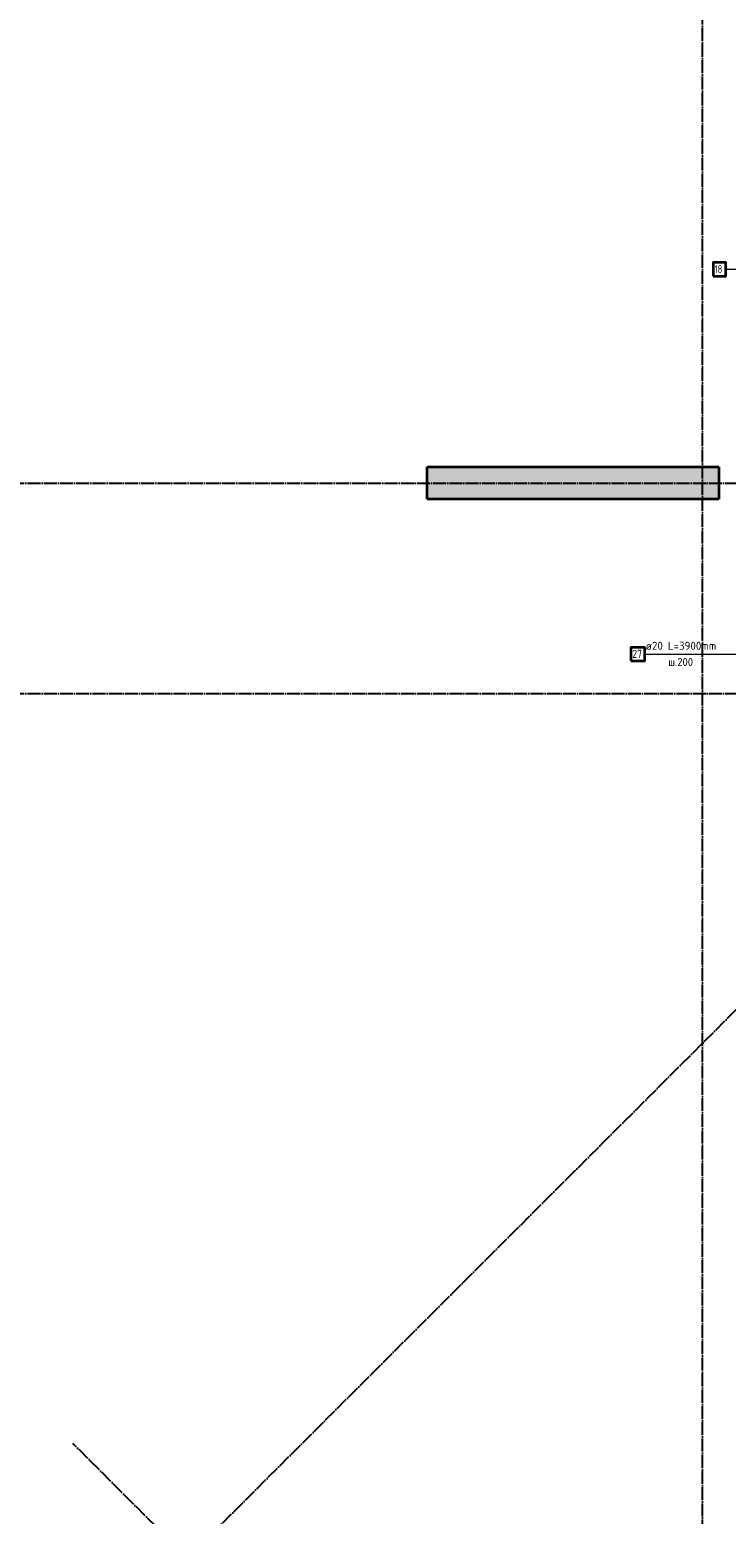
# Model space of a CAD drawing. Header units: millimetres. Extents: x -2995 to 60896, y -2809 to 57831.
# Tile 8 of 169: x 2548 to 6846, y 8834 to 17999. Entities that reach past the tile are written whole.
import ezdxf

# ---------------------------------------------------------------- set-up
doc = ezdxf.new("R2010")
doc.units = ezdxf.units.MM
doc.linetypes.add('______11', pattern=[100, 80, -10, 0, -10])
doc.linetypes.add('______5', pattern=[220, 160, -20, 20, -20])
doc.layers.add('Арм.стержн. вертикальными 2', color=7, linetype='Continuous', lineweight=35, true_color=0x006e00)
doc.layers.add('Осевая линия_ общее', color=7, linetype='______5', lineweight=13, true_color=0xa0a0a0)
doc.layers.add('Арм.стержн.горизонт. 2', color=202, linetype='Continuous', lineweight=35)
doc.styles.add('ISOCPEUR', font='ISOCPEUR')

# ---------------------------------------------------------------- blocks, each defined once
blk = doc.blocks.new('СЛОЖНЫЙ_ОБЪЕКТ_0')
at = {"layer": 'Осевая линия_ общее', "color": 253, "linetype": '______11', "lineweight": -3, "true_color": 0xa0a0a0, "transparency": 33554687}
for p, q in [((6700, -2590), (6700, 47490)), ((552.2, 5594.3), (17713.7, 22755.7)), ((-2770, 15200), (26050, 15200)), ((-2770, 13900), (26050, 13900)), ((9277.9, 2808.3), (2814.9, 9271.2))]:
    blk.add_line(p, q, dxfattribs=at)

msp = doc.modelspace()

# ---------------------------------------------------------------- hatches: boundary and pattern name
at = {"linetype": 'Continuous', "lineweight": 25, "transparency": 33554687}
msp.add_hatch(color=7, dxfattribs=at).paths.add_polyline_path([(5000, 15300), (5000, 15100), (6800, 15100), (6800, 15300)])

# ---------------------------------------------------------------- linework, layer by layer
at = {"color": 7, "linetype": 'Continuous', "lineweight": 35, "transparency": 33554687}
for p, q in [((5000, 15100), (5000, 15300)), ((5000, 15300), (6800, 15300)), ((6800, 15300), (6800, 15100)), ((6800, 15100), (5000, 15100))]:
    msp.add_line(p, q, dxfattribs=at)
at = {"layer": 'Арм.стержн. вертикальными 2', "color": 7, "linetype": 'Continuous', "lineweight": 13, "transparency": 33554687}
msp.add_line((6344.7, 14143.9), (8759.7, 14143.9), dxfattribs=at)
at = {"layer": 'Арм.стержн. вертикальными 2', "color": 7, "linetype": 'Continuous', "lineweight": 35, "transparency": 33554687}
msp.add_lwpolyline([(6258, 14102.3), (6344.7, 14102.3), (6344.7, 14185.6), (6258, 14185.6), (6258, 14102.3)], dxfattribs=at)
at = {"layer": 'Арм.стержн.горизонт. 2', "color": 7, "linetype": 'Continuous', "lineweight": 13, "transparency": 33554687}
msp.add_line((6842.7, 16519.5), (9257.7, 16519.5), dxfattribs=at)
at = {"layer": 'Арм.стержн.горизонт. 2', "color": 7, "linetype": 'Continuous', "lineweight": 35, "transparency": 33554687}
msp.add_lwpolyline([(6766.1, 16477.8), (6842.7, 16477.8), (6842.7, 16561.1), (6766.1, 16561.1), (6766.1, 16477.8)], dxfattribs=at)

# ---------------------------------------------------------------- block references
at = {"layer": 'Осевая линия_ общее', "color": 253, "linetype": '______11', "lineweight": -3, "true_color": 0xa0a0a0, "transparency": 33554687}
msp.add_blockref('СЛОЖНЫЙ_ОБЪЕКТ_0', (0, 0), dxfattribs=at)

# ---------------------------------------------------------------- texts
at = {"layer": 'Арм.стержн. вертикальными 2', "color": 7, "linetype": 'Continuous', "lineweight": 25, "transparency": 33554687, "char_height": 50, "attachment_point": 7, "style": 'ISOCPEUR'}
for s, insert, width in [('\\W0.98;ø20 L=3900mm ', (6348.7, 14170.6), 499.241), ('\\W0.87;27', (6266.3, 14120.6), 91.802), ('\\W0.95;ш.200 ', (6488.7, 14070.6), 218.666)]:
    msp.add_mtext(s, dxfattribs=dict(at, insert=insert, width=width))
at = {"layer": 'Арм.стержн.горизонт. 2', "color": 7, "linetype": 'Continuous', "lineweight": 25, "transparency": 33554687, "insert": (6774.4, 16496.1), "char_height": 50, "width": 78.714, "attachment_point": 7, "style": 'ISOCPEUR'}
msp.add_mtext('\\W0.75;18', dxfattribs=at)

doc.saveas('drawing.dxf')
